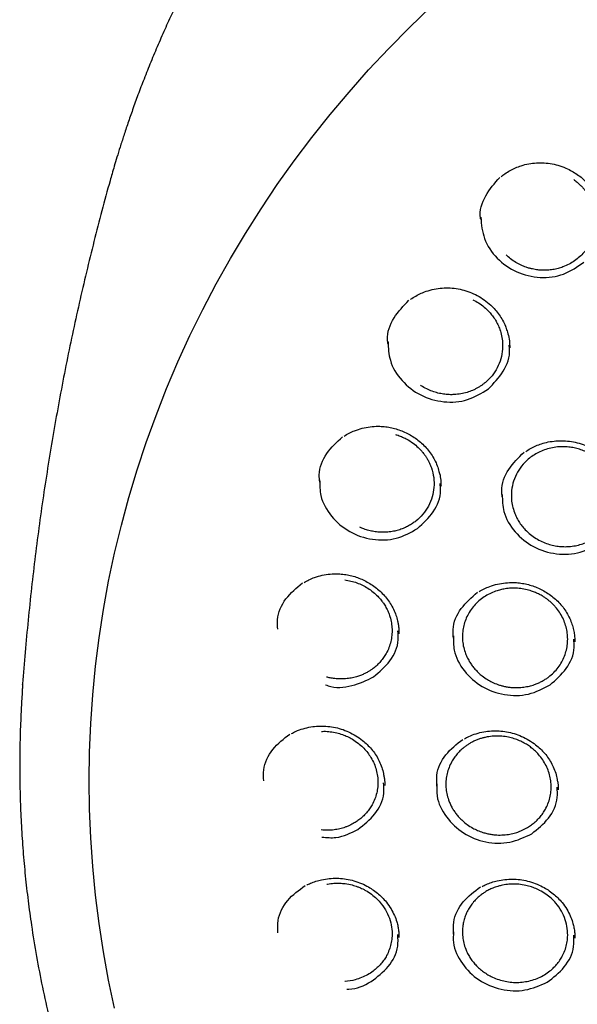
# Model space of a CAD drawing. Header units: millimetres. Extents: x 8 to 1577, y 12 to 2536.
# Tile 40 of 54: x 735 to 751, y 2127 to 2155. Entities that reach past the tile are written whole.
import ezdxf

# ---------------------------------------------------------------- set-up
doc = ezdxf.new("R2010")
doc.units = ezdxf.units.MM

msp = doc.modelspace()

# ---------------------------------------------------------------- linework, layer by layer
at = {"color": 7, "linetype": 'Continuous', "lineweight": 30}
for p, q in [((737.426, 2150.439), (737.423, 2150.428)), ((734.949, 2136.18), (734.95, 2136.204))]:
    msp.add_line(p, q, dxfattribs=at)
at = {"color": 7, "linetype": 'Continuous', "lineweight": 30, "flags": 128}
msp.add_lwpolyline([(737.548, 2127.038), (737.379, 2127.833), (737.233, 2128.631), (737.109, 2129.432), (737.008, 2130.236), (736.929, 2131.043), (736.872, 2131.851), (736.838, 2132.66), (736.827, 2133.47), (736.838, 2134.28), (736.872, 2135.089), (736.929, 2135.897), (737.008, 2136.703), (737.109, 2137.508), (737.233, 2138.309), (737.379, 2139.107), (737.548, 2139.901), (737.738, 2140.691), (737.951, 2141.476), (738.185, 2142.256), (738.441, 2143.029), (738.718, 2143.796), (739.017, 2144.556), (739.337, 2145.308), (739.678, 2146.052), (740.039, 2146.787), (740.421, 2147.514), (740.823, 2148.23), (741.244, 2148.937), (741.686, 2149.633), (742.146, 2150.318), (742.626, 2150.991), (743.124, 2151.653), (743.641, 2152.301), (744.175, 2152.937), (744.727, 2153.56), (745.296, 2154.169), (745.882, 2154.764), (746.484, 2155.344)], dxfattribs=at)
at = {"color": 7, "linetype": 'Continuous', "lineweight": 30}
for points, knots in [([(802.175, 2150.439), (802.162, 2150.485), (802.133, 2150.586), (802.084, 2150.752), (802.027, 2150.944), (801.961, 2151.163), (801.887, 2151.403), (801.803, 2151.666), (801.7, 2151.979), (801.574, 2152.348), (801.42, 2152.775), (801.244, 2153.246), (801.04, 2153.759), (800.807, 2154.316), (800.545, 2154.906), (800.253, 2155.527), (799.972, 2156.091), (799.71, 2156.591), (799.476, 2157.021), (799.236, 2157.447), (798.996, 2157.855), (798.766, 2158.236), (798.546, 2158.588), (798.337, 2158.912), (798.139, 2159.213), (797.952, 2159.49), (797.778, 2159.742), (797.621, 2159.966), (797.481, 2160.161), (797.359, 2160.328), (797.26, 2160.462), (797.183, 2160.566), (797.126, 2160.643), (797.079, 2160.705), (797.033, 2160.765), (796.98, 2160.835), (796.912, 2160.924), (796.824, 2161.039), (796.713, 2161.181), (796.578, 2161.352), (796.421, 2161.548), (796.241, 2161.769), (795.961, 2162.105), (795.591, 2162.537), (795.138, 2163.041), (794.698, 2163.512), (794.272, 2163.95), (793.862, 2164.356), (793.463, 2164.738), (793.059, 2165.112), (792.624, 2165.501), (792.145, 2165.914), (791.617, 2166.35), (791.052, 2166.797), (790.449, 2167.252), (789.809, 2167.714), (789.123, 2168.182), (788.392, 2168.656), (787.671, 2169.096), (786.97, 2169.502), (786.294, 2169.872), (785.604, 2170.231), (784.917, 2170.568), (784.251, 2170.876), (783.612, 2171.157), (783, 2171.411), (782.416, 2171.64), (781.861, 2171.847), (781.34, 2172.031), (780.852, 2172.196), (780.399, 2172.341), (779.976, 2172.471), (779.596, 2172.582), (779.257, 2172.678), (778.96, 2172.758), (778.699, 2172.827), (778.489, 2172.881), (778.328, 2172.921), (778.201, 2172.952), (778.08, 2172.981), (777.937, 2173.015), (777.758, 2173.057), (777.532, 2173.109), (777.264, 2173.168), (776.954, 2173.233), (776.602, 2173.304), (776.208, 2173.379), (775.771, 2173.456), (775.291, 2173.535), (774.769, 2173.613), (774.203, 2173.689), (773.594, 2173.76), (772.903, 2173.828), (772.149, 2173.887), (771.353, 2173.931), (770.574, 2173.957), (769.745, 2173.966), (768.872, 2173.955), (767.959, 2173.918), (767.083, 2173.861), (766.244, 2173.786), (765.53, 2173.706), (764.934, 2173.627), (764.446, 2173.556), (763.976, 2173.481), (763.521, 2173.402), (763.084, 2173.321), (762.695, 2173.243), (762.362, 2173.174), (762.093, 2173.115), (761.867, 2173.063), (761.691, 2173.023), (761.561, 2172.992), (761.472, 2172.97), (761.401, 2172.953), (761.324, 2172.934), (761.22, 2172.909), (761.079, 2172.873), (760.911, 2172.83), (760.721, 2172.781), (760.509, 2172.724), (760.24, 2172.65), (759.906, 2172.555), (759.502, 2172.435), (759.057, 2172.296), (758.574, 2172.139), (758.066, 2171.965), (757.548, 2171.778), (756.886, 2171.527), (756.085, 2171.202), (755.149, 2170.789), (754.2, 2170.337), (753.239, 2169.841), (752.269, 2169.3), (751.312, 2168.725), (750.372, 2168.117), (749.484, 2167.499), (748.654, 2166.883), (747.889, 2166.278), (747.159, 2165.666), (746.466, 2165.049), (745.808, 2164.43), (745.185, 2163.809), (744.639, 2163.236), (744.166, 2162.716), (743.766, 2162.258), (743.398, 2161.819), (743.127, 2161.486), (742.943, 2161.254), (742.838, 2161.12), (742.746, 2161.003), (742.676, 2160.911), (742.628, 2160.848), (742.591, 2160.8), (742.553, 2160.75), (742.504, 2160.685), (742.436, 2160.595), (742.348, 2160.476), (742.237, 2160.326), (742.109, 2160.149), (741.963, 2159.946), (741.805, 2159.72), (741.559, 2159.364), (741.233, 2158.874), (740.848, 2158.265), (740.477, 2157.647), (740.121, 2157.023), (739.77, 2156.371), (739.465, 2155.772), (739.206, 2155.234), (738.989, 2154.762), (738.776, 2154.278), (738.572, 2153.792), (738.382, 2153.316), (738.211, 2152.867), (738.06, 2152.449), (737.926, 2152.064), (737.808, 2151.711), (737.706, 2151.392), (737.617, 2151.106), (737.542, 2150.853), (737.478, 2150.636), (737.441, 2150.501), (737.423, 2150.439)], [0, 0, 0, 0, 0.001644, 0.003567, 0.005926, 0.008642, 0.011704, 0.015019, 0.018579, 0.023611, 0.029063, 0.034936, 0.041694, 0.048934, 0.056656, 0.06486, 0.073546, 0.07922, 0.085081, 0.091045, 0.096702, 0.101999, 0.106935, 0.111512, 0.115728, 0.119759, 0.123395, 0.126635, 0.12948, 0.131931, 0.133986, 0.13539, 0.136523, 0.137384, 0.138168, 0.139194, 0.140505, 0.142143, 0.144321, 0.146894, 0.149861, 0.153223, 0.156966, 0.165341, 0.17331, 0.180874, 0.188033, 0.194788, 0.201137, 0.207384, 0.214068, 0.221552, 0.229529, 0.237999, 0.246702, 0.255871, 0.265506, 0.275605, 0.28617, 0.294797, 0.303711, 0.312856, 0.321711, 0.330153, 0.33818, 0.345793, 0.352992, 0.359777, 0.366147, 0.372001, 0.377456, 0.382511, 0.387167, 0.391045, 0.394595, 0.397716, 0.400318, 0.401997, 0.403407, 0.404797, 0.406269, 0.408439, 0.411091, 0.414224, 0.417838, 0.421934, 0.426512, 0.43157, 0.437111, 0.443132, 0.449635, 0.45662, 0.464085, 0.473353, 0.48246, 0.491324, 0.499945, 0.510755, 0.521155, 0.531147, 0.540731, 0.549906, 0.555693, 0.561304, 0.56674, 0.572001, 0.577087, 0.581955, 0.585584, 0.588725, 0.591376, 0.593539, 0.594895, 0.595949, 0.596701, 0.597372, 0.598676, 0.600383, 0.602357, 0.6046, 0.60711, 0.609889, 0.614191, 0.61901, 0.624346, 0.630198, 0.636467, 0.64279, 0.649134, 0.660817, 0.672571, 0.684395, 0.697141, 0.709968, 0.722876, 0.735865, 0.748901, 0.760534, 0.7719, 0.782999, 0.79383, 0.804396, 0.814693, 0.824724, 0.832252, 0.839416, 0.846155, 0.852469, 0.85459, 0.856659, 0.858496, 0.859866, 0.860768, 0.861303, 0.862016, 0.86298, 0.864193, 0.866024, 0.868232, 0.870816, 0.873777, 0.877111, 0.880623, 0.889162, 0.898067, 0.906326, 0.914876, 0.923718, 0.932851, 0.938938, 0.945148, 0.95148, 0.957927, 0.964124, 0.969879, 0.97519, 0.980058, 0.984485, 0.988469, 0.992012, 0.995113, 0.997776, 1, 1, 1, 1]), ([(748.475, 2150.549), (748.508, 2150.575), (748.586, 2150.639), (748.722, 2150.721), (748.878, 2150.797), (749.054, 2150.862), (749.251, 2150.911), (749.469, 2150.938), (749.69, 2150.938), (749.914, 2150.91), (750.137, 2150.852), (750.337, 2150.773), (750.511, 2150.681), (750.661, 2150.583), (750.799, 2150.47), (750.936, 2150.333), (751.064, 2150.169), (751.176, 2149.979), (751.261, 2149.784), (751.317, 2149.59), (751.347, 2149.407), (751.349, 2149.296), (751.35, 2149.243)], [0, 0, 0, 0, 0.032687, 0.078075, 0.122378, 0.165625, 0.221656, 0.276256, 0.331535, 0.38792, 0.445482, 0.504157, 0.548838, 0.59403, 0.639396, 0.683907, 0.741881, 0.798381, 0.853419, 0.906844, 0.955964, 1, 1, 1, 1]), ([(737.419, 2150.43), (737.341, 2150.147), (737.185, 2149.577), (736.963, 2148.715), (736.749, 2147.844), (736.546, 2146.969), (736.353, 2146.09), (736.171, 2145.205), (736, 2144.317), (735.839, 2143.425), (735.689, 2142.53), (735.55, 2141.631), (735.421, 2140.729), (735.304, 2139.825), (735.197, 2138.918), (735.102, 2138.008), (735.018, 2137.104), (734.971, 2136.502), (734.948, 2136.204)], [0, 0, 0, 0, 0.061494, 0.123797, 0.186168, 0.248602, 0.311096, 0.373647, 0.436249, 0.498901, 0.561597, 0.624334, 0.687108, 0.749917, 0.812755, 0.875619, 0.938507, 1, 1, 1, 1]), ([(747.896, 2149.332), (747.894, 2149.346), (747.85, 2149.572), (748.008, 2150.03), (748.29, 2150.358), (748.431, 2150.523)], [0, 0, 0, 0, 0.030622, 0.513749, 1, 1, 1, 1]), ([(750.525, 2150.462), (750.533, 2150.457), (750.573, 2150.429), (750.639, 2150.375), (750.717, 2150.302), (750.785, 2150.23), (750.84, 2150.163), (750.883, 2150.106), (750.913, 2150.06), (750.944, 2150.011), (750.978, 2149.953), (751.012, 2149.884), (751.042, 2149.816), (751.072, 2149.736), (751.1, 2149.644), (751.122, 2149.543), (751.136, 2149.446), (751.144, 2149.351), (751.145, 2149.225), (751.129, 2149.068), (751.086, 2148.885), (751.018, 2148.711), (750.928, 2148.55), (750.818, 2148.403), (750.691, 2148.274), (750.55, 2148.161), (750.393, 2148.066), (750.234, 2147.995), (750.08, 2147.946), (749.934, 2147.915), (749.783, 2147.898), (749.66, 2147.897), (749.568, 2147.902), (749.503, 2147.908), (749.431, 2147.919), (749.352, 2147.934), (749.268, 2147.955), (749.161, 2147.988), (749.032, 2148.04), (748.882, 2148.119), (748.738, 2148.215), (748.654, 2148.294), (748.615, 2148.33)], [0, 0, 0, 0, 0.0057564, 0.0298671, 0.0523999, 0.0717746, 0.0915456, 0.1063722, 0.11625, 0.1258836, 0.1424347, 0.158515, 0.1741243, 0.1892621, 0.2124975, 0.2345239, 0.2553401, 0.2749447, 0.2952214, 0.3357351, 0.375807, 0.4154346, 0.4546152, 0.4933463, 0.5316255, 0.5688259, 0.607028, 0.6462292, 0.6762934, 0.706917, 0.7380985, 0.7698364, 0.7816948, 0.7950119, 0.8097867, 0.8260182, 0.8437052, 0.8628464, 0.894274, 0.9289623, 0.9669048, 1, 1, 1, 1]), ([(747.896, 2149.396), (747.915, 2149.191), (747.955, 2148.769), (748.333, 2148.212), (748.894, 2147.816), (749.568, 2147.657), (750.262, 2147.743), (750.627, 2147.998), (750.81, 2148.126)], [0, 0, 0, 0, 0.157919, 0.326259, 0.494656, 0.663073, 0.831492, 1, 1, 1, 1]), ([(745.91, 2147.071), (745.924, 2147.081), (745.982, 2147.126), (746.095, 2147.192), (746.266, 2147.274), (746.464, 2147.341), (746.688, 2147.387), (746.915, 2147.405), (747.143, 2147.394), (747.368, 2147.353), (747.587, 2147.284), (747.799, 2147.188), (748, 2147.065), (748.17, 2146.928), (748.309, 2146.784), (748.421, 2146.641), (748.517, 2146.485), (748.593, 2146.332), (748.625, 2146.229), (748.639, 2146.183)], [0, 0, 0, 0, 0.015359, 0.067622, 0.119261, 0.187711, 0.255772, 0.32347, 0.390874, 0.458145, 0.525496, 0.594047, 0.663935, 0.735032, 0.789141, 0.843964, 0.899577, 0.955076, 1, 1, 1, 1]), ([(745.277, 2145.809), (745.27, 2145.851), (745.23, 2146.107), (745.412, 2146.582), (745.714, 2146.893), (745.865, 2147.049)], [0, 0, 0, 0, 0.089723, 0.543358, 1, 1, 1, 1]), ([(747.669, 2147.066), (747.725, 2147.037), (747.839, 2146.977), (747.995, 2146.861), (748.125, 2146.738), (748.229, 2146.613), (748.312, 2146.491), (748.381, 2146.362), (748.443, 2146.212), (748.49, 2146.042), (748.516, 2145.854), (748.515, 2145.636), (748.472, 2145.394), (748.37, 2145.14), (748.222, 2144.913), (748.078, 2144.766), (747.966, 2144.677), (747.899, 2144.629), (747.827, 2144.584), (747.748, 2144.541), (747.642, 2144.492), (747.506, 2144.442), (747.333, 2144.401), (747.162, 2144.381), (746.998, 2144.38), (746.843, 2144.394), (746.685, 2144.425), (746.524, 2144.474), (746.366, 2144.544), (746.254, 2144.603), (746.199, 2144.643), (746.193, 2144.648)], [0, 0, 0, 0, 0.038704, 0.078967, 0.119255, 0.149497, 0.180198, 0.211169, 0.241936, 0.282623, 0.322942, 0.362891, 0.422061, 0.480382, 0.537846, 0.594447, 0.610836, 0.628015, 0.645983, 0.664741, 0.684287, 0.718601, 0.755098, 0.793771, 0.824213, 0.855875, 0.888757, 0.922855, 0.958166, 0.994689, 1, 1, 1, 1]), ([(748.639, 2146.183), (748.648, 2146.157), (748.681, 2146.064), (748.708, 2145.903), (748.713, 2145.77), (748.716, 2145.705)], [0, 0, 0, 0, 0.165725, 0.596317, 1, 1, 1, 1]), ([(745.276, 2145.872), (745.284, 2145.697), (745.303, 2145.303), (745.642, 2144.756), (746.18, 2144.334), (746.846, 2144.142), (747.543, 2144.192), (747.922, 2144.426), (748.111, 2144.544)], [0, 0, 0, 0, 0.139242, 0.311316, 0.483447, 0.655599, 0.827754, 1, 1, 1, 1]), ([(748.111, 2144.544), (748.262, 2144.7), (748.564, 2145.011), (748.741, 2145.485), (748.702, 2145.739), (748.696, 2145.779)], [0, 0, 0, 0, 0.457934, 0.914617, 1, 1, 1, 1]), ([(744.033, 2143.208), (744.08, 2143.237), (744.175, 2143.295), (744.346, 2143.371), (744.545, 2143.436), (744.769, 2143.478), (744.978, 2143.491), (745.168, 2143.481), (745.337, 2143.457), (745.504, 2143.416), (745.667, 2143.36), (745.825, 2143.288), (745.978, 2143.201), (746.125, 2143.098), (746.262, 2142.98), (746.388, 2142.848), (746.499, 2142.7), (746.593, 2142.541), (746.67, 2142.376), (746.701, 2142.263), (746.716, 2142.209)], [0, 0, 0, 0, 0.0506559, 0.102428, 0.171016, 0.239293, 0.3072814, 0.3581308, 0.408902, 0.4596771, 0.5104999, 0.5620466, 0.6145477, 0.6679384, 0.7221623, 0.7771946, 0.8330749, 0.8898946, 0.9470658, 1, 1, 1, 1]), ([(743.345, 2141.91), (743.337, 2141.978), (743.303, 2142.26), (743.51, 2142.747), (743.828, 2143.041), (743.988, 2143.188)], [0, 0, 0, 0, 0.136437, 0.56676, 1, 1, 1, 1]), ([(745.491, 2143.252), (745.503, 2143.249), (745.558, 2143.234), (745.66, 2143.195), (745.816, 2143.122), (745.976, 2143.02), (746.119, 2142.9), (746.22, 2142.794), (746.283, 2142.717), (746.319, 2142.667), (746.349, 2142.622), (746.386, 2142.564), (746.429, 2142.484), (746.469, 2142.398), (746.525, 2142.252), (746.575, 2142.039), (746.582, 2141.76), (746.532, 2141.486), (746.427, 2141.229), (746.27, 2140.998), (746.107, 2140.839), (745.965, 2140.736), (745.856, 2140.67), (745.736, 2140.612), (745.605, 2140.562), (745.463, 2140.523), (745.31, 2140.498), (745.149, 2140.487), (744.991, 2140.494), (744.839, 2140.516), (744.697, 2140.55), (744.577, 2140.589), (744.507, 2140.622), (744.481, 2140.634)], [0, 0, 0, 0, 0.0077612, 0.034939, 0.0665704, 0.1131153, 0.1515131, 0.1817423, 0.2037861, 0.2139288, 0.2204251, 0.237564, 0.2574948, 0.2774225, 0.2973466, 0.3570096, 0.4166334, 0.4762147, 0.5357422, 0.5952082, 0.6546048, 0.6799443, 0.706567, 0.7344711, 0.7636548, 0.7941158, 0.8258518, 0.8588605, 0.893139, 0.9228913, 0.9526633, 0.982455, 1, 1, 1, 1]), ([(749.24, 2142.558), (749.284, 2142.593), (749.374, 2142.665), (749.527, 2142.752), (749.694, 2142.825), (749.875, 2142.877), (750.067, 2142.908), (750.251, 2142.913), (750.421, 2142.899), (750.576, 2142.871), (750.728, 2142.827), (750.917, 2142.752), (751.133, 2142.626), (751.329, 2142.456), (751.472, 2142.282), (751.575, 2142.119), (751.654, 2141.945), (751.707, 2141.763), (751.736, 2141.578), (751.739, 2141.361), (751.7, 2141.118), (751.601, 2140.861), (751.453, 2140.629), (751.312, 2140.483), (751.211, 2140.4), (751.164, 2140.365), (751.112, 2140.329), (751.055, 2140.293), (750.994, 2140.259), (750.904, 2140.214), (750.779, 2140.164), (750.613, 2140.117), (750.445, 2140.09), (750.28, 2140.082), (750.122, 2140.09), (749.958, 2140.115), (749.791, 2140.16), (749.622, 2140.226), (749.456, 2140.315), (749.297, 2140.427), (749.182, 2140.533), (749.104, 2140.618), (749.058, 2140.675), (749.014, 2140.734), (748.961, 2140.815), (748.902, 2140.92), (748.839, 2141.066), (748.789, 2141.232), (748.761, 2141.417), (748.758, 2141.634), (748.797, 2141.877), (748.895, 2142.134), (749.041, 2142.368), (749.174, 2142.495), (749.24, 2142.558)], [0, 0, 0, 0, 0.018699, 0.037946, 0.05774, 0.078086, 0.098983, 0.120434, 0.136893, 0.153665, 0.170753, 0.187682, 0.219114, 0.250572, 0.271577, 0.292797, 0.313984, 0.335075, 0.356067, 0.376961, 0.408085, 0.43898, 0.469641, 0.500065, 0.506273, 0.512849, 0.519792, 0.527104, 0.534783, 0.54283, 0.560018, 0.578672, 0.598787, 0.614837, 0.631707, 0.649395, 0.667901, 0.687223, 0.707359, 0.728307, 0.750065, 0.758109, 0.766138, 0.774151, 0.782148, 0.798092, 0.813976, 0.835054, 0.856029, 0.876903, 0.907998, 0.938875, 0.96954, 1, 1, 1, 1]), ([(749.167, 2142.773), (749.186, 2142.787), (749.252, 2142.834), (749.375, 2142.9), (749.533, 2142.969), (749.712, 2143.026), (749.911, 2143.066), (750.129, 2143.084), (750.35, 2143.076), (750.571, 2143.04), (750.791, 2142.975), (750.987, 2142.89), (751.158, 2142.792), (751.304, 2142.689), (751.438, 2142.572), (751.571, 2142.431), (751.693, 2142.263), (751.797, 2142.072), (751.867, 2141.892), (751.91, 2141.73), (751.932, 2141.597), (751.941, 2141.486), (751.941, 2141.426), (751.941, 2141.399)], [0, 0, 0, 0, 0.018669, 0.0652, 0.11072, 0.155263, 0.213146, 0.269464, 0.326177, 0.384072, 0.44326, 0.503699, 0.549796, 0.596476, 0.643618, 0.690009, 0.750125, 0.808396, 0.864847, 0.905998, 0.944231, 0.97552, 1, 1, 1, 1]), ([(748.504, 2141.494), (748.497, 2141.549), (748.46, 2141.817), (748.655, 2142.298), (748.965, 2142.601), (749.12, 2142.752)], [0, 0, 0, 0, 0.114225, 0.555634, 1, 1, 1, 1]), ([(746.716, 2142.209), (746.722, 2142.191), (746.748, 2142.11), (746.768, 2141.969), (746.772, 2141.849), (746.774, 2141.793)], [0, 0, 0, 0, 0.129112, 0.59277, 1, 1, 1, 1]), ([(743.343, 2141.973), (743.344, 2141.823), (743.347, 2141.456), (743.652, 2140.921), (744.169, 2140.476), (744.826, 2140.256), (745.525, 2140.273), (745.915, 2140.489), (746.109, 2140.596)], [0, 0, 0, 0, 0.122009, 0.297528, 0.473105, 0.648704, 0.824307, 1, 1, 1, 1]), ([(746.109, 2140.596), (746.269, 2140.744), (746.586, 2141.04), (746.788, 2141.527), (746.754, 2141.805), (746.747, 2141.869)], [0, 0, 0, 0, 0.435351, 0.869509, 1, 1, 1, 1]), ([(748.503, 2141.558), (748.507, 2141.396), (748.517, 2141.018), (748.839, 2140.479), (749.367, 2140.048), (750.028, 2139.844), (750.728, 2139.88), (751.112, 2140.105), (751.305, 2140.218)], [0, 0, 0, 0, 0.130337, 0.304194, 0.478106, 0.65204, 0.825977, 1, 1, 1, 1]), ([(742.901, 2139.076), (742.947, 2139.101), (743.043, 2139.155), (743.215, 2139.223), (743.416, 2139.28), (743.641, 2139.314), (743.851, 2139.319), (744.041, 2139.303), (744.21, 2139.273), (744.375, 2139.226), (744.535, 2139.164), (744.691, 2139.087), (744.842, 2138.995), (744.984, 2138.888), (745.117, 2138.766), (745.238, 2138.63), (745.343, 2138.48), (745.432, 2138.318), (745.499, 2138.153), (745.538, 2138.025), (745.551, 2137.954), (745.554, 2137.937)], [0, 0, 0, 0, 0.0481235, 0.0992175, 0.1669071, 0.2342877, 0.301381, 0.35156, 0.4016625, 0.4517679, 0.5019192, 0.552784, 0.6045896, 0.6572707, 0.7107702, 0.7650618, 0.820184, 0.8762312, 0.9324236, 0.9835292, 1, 1, 1, 1]), ([(742.16, 2137.752), (742.153, 2137.841), (742.126, 2138.144), (742.357, 2138.64), (742.689, 2138.919), (742.855, 2139.058)], [0, 0, 0, 0, 0.172321, 0.584733, 1, 1, 1, 1]), ([(744.054, 2139.144), (744.111, 2139.135), (744.227, 2139.117), (744.396, 2139.065), (744.555, 2138.998), (744.71, 2138.911), (744.854, 2138.808), (744.981, 2138.691), (745.076, 2138.583), (745.154, 2138.477), (745.221, 2138.367), (745.283, 2138.24), (745.337, 2138.093), (745.375, 2137.929), (745.393, 2137.752), (745.387, 2137.575), (745.358, 2137.4), (745.305, 2137.229), (745.234, 2137.078), (745.152, 2136.947), (745.065, 2136.836), (744.966, 2136.733), (744.871, 2136.652), (744.783, 2136.59), (744.704, 2136.541), (744.617, 2136.495), (744.521, 2136.452), (744.406, 2136.411), (744.271, 2136.375), (744.114, 2136.35), (743.945, 2136.341), (743.784, 2136.35), (743.646, 2136.371), (743.569, 2136.391), (743.536, 2136.4)], [0, 0, 0, 0, 0.035646, 0.071667, 0.107707, 0.141378, 0.180621, 0.216372, 0.248623, 0.270514, 0.298927, 0.329564, 0.359655, 0.398914, 0.437197, 0.474953, 0.513231, 0.552073, 0.591477, 0.621406, 0.651648, 0.682202, 0.713067, 0.731271, 0.750734, 0.771454, 0.79343, 0.816661, 0.847456, 0.880205, 0.914904, 0.951549, 0.978763, 1, 1, 1, 1]), ([(747.848, 2138.813), (747.895, 2138.841), (747.992, 2138.896), (748.165, 2138.969), (748.365, 2139.029), (748.59, 2139.066), (748.8, 2139.075), (748.99, 2139.062), (749.16, 2139.034), (749.325, 2138.991), (749.487, 2138.931), (749.644, 2138.857), (749.795, 2138.767), (749.939, 2138.662), (750.074, 2138.542), (750.196, 2138.408), (750.303, 2138.26), (750.393, 2138.1), (750.463, 2137.939), (750.493, 2137.831), (750.507, 2137.781)], [0, 0, 0, 0, 0.050328, 0.102367, 0.171309, 0.23994, 0.30828, 0.359391, 0.410422, 0.461452, 0.512526, 0.564325, 0.617083, 0.670735, 0.725224, 0.78052, 0.836662, 0.893743, 0.951035, 1, 1, 1, 1]), ([(747.126, 2137.498), (747.117, 2137.579), (747.089, 2137.873), (747.311, 2138.367), (747.638, 2138.652), (747.802, 2138.795)], [0, 0, 0, 0, 0.160055, 0.578598, 1, 1, 1, 1]), ([(747.879, 2138.581), (747.928, 2138.618), (748.026, 2138.691), (748.188, 2138.777), (748.322, 2138.829), (748.422, 2138.858), (748.486, 2138.874), (748.553, 2138.888), (748.658, 2138.904), (748.802, 2138.915), (748.982, 2138.908), (749.161, 2138.88), (749.316, 2138.837), (749.447, 2138.787), (749.553, 2138.738), (749.647, 2138.685), (749.726, 2138.633), (749.794, 2138.583), (749.852, 2138.535), (749.902, 2138.491), (749.951, 2138.442), (750.027, 2138.36), (750.122, 2138.237), (750.216, 2138.074), (750.286, 2137.904), (750.331, 2137.731), (750.354, 2137.556), (750.354, 2137.381), (750.33, 2137.205), (750.282, 2137.031), (750.21, 2136.863), (750.114, 2136.705), (749.995, 2136.558), (749.88, 2136.45), (749.779, 2136.374), (749.7, 2136.321), (749.612, 2136.271), (749.516, 2136.225), (749.402, 2136.18), (749.268, 2136.141), (749.114, 2136.111), (748.948, 2136.097), (748.798, 2136.101), (748.67, 2136.116), (748.567, 2136.135), (748.471, 2136.159), (748.354, 2136.196), (748.223, 2136.25), (748.075, 2136.331), (747.945, 2136.42), (747.836, 2136.513), (747.763, 2136.587), (747.712, 2136.645), (747.674, 2136.692), (747.638, 2136.741), (747.604, 2136.79), (747.558, 2136.865), (747.503, 2136.968), (747.444, 2137.115), (747.4, 2137.28), (747.377, 2137.46), (747.378, 2137.638), (747.403, 2137.813), (747.451, 2137.984), (747.523, 2138.15), (747.619, 2138.308), (747.736, 2138.454), (747.831, 2138.538), (747.879, 2138.581)], [0, 0, 0, 0, 0.020454, 0.040457, 0.060009, 0.067229, 0.074386, 0.08148, 0.089378, 0.108636, 0.127904, 0.147183, 0.166472, 0.179342, 0.192216, 0.203985, 0.213953, 0.223014, 0.231165, 0.238407, 0.244739, 0.253768, 0.27493, 0.295719, 0.316132, 0.336168, 0.355825, 0.3755, 0.395663, 0.416069, 0.436717, 0.457605, 0.478733, 0.500097, 0.510058, 0.520585, 0.531676, 0.543332, 0.555551, 0.571614, 0.588555, 0.606372, 0.625064, 0.636668, 0.647765, 0.658355, 0.668439, 0.687081, 0.703704, 0.722727, 0.738173, 0.750044, 0.756736, 0.763389, 0.770003, 0.776578, 0.783114, 0.799279, 0.815203, 0.836053, 0.856479, 0.876481, 0.896381, 0.916552, 0.936998, 0.95772, 0.97872, 1, 1, 1, 1]), ([(745.554, 2137.937), (745.56, 2137.907), (745.574, 2137.837), (745.583, 2137.732), (745.585, 2137.659), (745.585, 2137.625)], [0, 0, 0, 0, 0.283727, 0.67131, 1, 1, 1, 1]), ([(744.868, 2136.404), (745.034, 2136.545), (745.365, 2136.826), (745.588, 2137.322), (745.561, 2137.62), (745.554, 2137.705)], [0, 0, 0, 0, 0.417857, 0.834564, 1, 1, 1, 1]), ([(750.507, 2137.781), (750.508, 2137.778), (750.524, 2137.726), (750.539, 2137.632), (750.554, 2137.505), (750.555, 2137.429), (750.555, 2137.393)], [0, 0, 0, 0, 0.028232, 0.395603, 0.719387, 1, 1, 1, 1]), ([(747.124, 2137.561), (747.122, 2137.426), (747.116, 2137.076), (747.404, 2136.551), (747.909, 2136.098), (748.561, 2135.865), (749.262, 2135.868), (749.657, 2136.074), (749.855, 2136.177)], [0, 0, 0, 0, 0.111984, 0.28951, 0.467093, 0.644697, 0.822305, 1, 1, 1, 1]), ([(749.855, 2136.177), (750.019, 2136.32), (750.346, 2136.607), (750.562, 2137.101), (750.533, 2137.392), (750.525, 2137.47)], [0, 0, 0, 0, 0.423459, 0.845753, 1, 1, 1, 1]), ([(743.511, 2136.18), (743.534, 2136.171), (743.766, 2136.078), (744.277, 2136.119), (744.671, 2136.309), (744.868, 2136.404)], [0, 0, 0, 0, 0.051933, 0.525848, 1, 1, 1, 1]), ([(734.948, 2136.189), (734.945, 2136.154), (734.941, 2136.083), (734.934, 2135.955), (734.926, 2135.806), (734.915, 2135.639), (734.905, 2135.455), (734.894, 2135.213), (734.882, 2134.906), (734.872, 2134.542), (734.866, 2134.159), (734.865, 2133.76), (734.87, 2133.333), (734.883, 2132.805), (734.91, 2132.185), (734.958, 2131.482), (735.021, 2130.778), (735.1, 2130.077), (735.204, 2129.319), (735.336, 2128.504), (735.503, 2127.633), (735.66, 2126.922), (735.795, 2126.366), (735.898, 2125.966), (736.002, 2125.581), (736.104, 2125.223), (736.199, 2124.901), (736.286, 2124.618), (736.364, 2124.372), (736.432, 2124.164), (736.489, 2123.993), (736.532, 2123.865), (736.566, 2123.767), (736.595, 2123.681), (736.63, 2123.582), (736.672, 2123.463), (736.726, 2123.313), (736.792, 2123.129), (736.874, 2122.91), (736.968, 2122.662), (737.077, 2122.385), (737.198, 2122.084), (737.328, 2121.77), (737.542, 2121.271), (737.844, 2120.604), (738.27, 2119.731), (738.74, 2118.841), (739.255, 2117.935), (739.785, 2117.071), (740.33, 2116.239), (740.892, 2115.436), (741.479, 2114.647), (742.048, 2113.927), (742.601, 2113.266), (743.139, 2112.652), (743.714, 2112.029), (744.25, 2111.477), (744.736, 2110.997), (745.164, 2110.59), (745.61, 2110.18), (746.071, 2109.772), (746.505, 2109.401), (746.895, 2109.079), (747.227, 2108.812), (747.532, 2108.572), (747.809, 2108.359), (748.031, 2108.191), (748.204, 2108.063), (748.333, 2107.968), (748.451, 2107.883), (748.556, 2107.807), (748.646, 2107.742), (748.718, 2107.69), (748.778, 2107.648), (748.845, 2107.601), (748.937, 2107.536), (749.066, 2107.446), (749.226, 2107.336), (749.419, 2107.204), (749.773, 2106.967), (750.287, 2106.634), (750.961, 2106.217), (751.659, 2105.807), (752.382, 2105.405), (753.13, 2105.011), (753.903, 2104.628), (754.694, 2104.259), (755.572, 2103.876), (756.529, 2103.489), (757.562, 2103.109), (758.587, 2102.766), (759.603, 2102.459), (760.609, 2102.186), (761.608, 2101.946), (762.661, 2101.722), (763.775, 2101.52), (764.951, 2101.346), (766.133, 2101.209), (767.319, 2101.11), (768.508, 2101.049), (769.699, 2101.026), (770.89, 2101.043), (772.079, 2101.097), (773.266, 2101.19), (774.45, 2101.32), (775.63, 2101.489), (776.752, 2101.686), (777.816, 2101.906), (778.822, 2102.144), (779.825, 2102.411), (780.824, 2102.707), (781.822, 2103.034), (782.825, 2103.396), (783.832, 2103.794), (784.842, 2104.229), (785.854, 2104.702), (786.873, 2105.218), (787.7, 2105.671), (788.329, 2106.036), (788.749, 2106.287), (789.134, 2106.525), (789.484, 2106.747), (789.8, 2106.952), (790.082, 2107.139), (790.311, 2107.294), (790.494, 2107.42), (790.634, 2107.517), (790.755, 2107.602), (790.858, 2107.675), (790.96, 2107.748), (791.077, 2107.831), (791.215, 2107.932), (791.375, 2108.049), (791.552, 2108.181), (791.746, 2108.327), (791.951, 2108.484), (792.163, 2108.648), (792.468, 2108.889), (792.872, 2109.216), (793.378, 2109.642), (793.905, 2110.104), (794.451, 2110.605), (794.957, 2111.089), (795.417, 2111.548), (795.821, 2111.965), (796.209, 2112.38), (796.573, 2112.782), (796.945, 2113.207), (797.321, 2113.652), (797.695, 2114.111), (798.022, 2114.527), (798.308, 2114.902), (798.556, 2115.236), (798.782, 2115.549), (799.001, 2115.858), (799.225, 2116.183), (799.473, 2116.552), (799.743, 2116.968), (800.036, 2117.433), (800.342, 2117.942), (800.636, 2118.45), (800.916, 2118.954), (801.177, 2119.445), (801.432, 2119.946), (801.688, 2120.47), (801.932, 2120.995), (802.163, 2121.517), (802.366, 2122), (802.545, 2122.444), (802.701, 2122.848), (802.816, 2123.157), (802.894, 2123.373), (802.94, 2123.503), (802.977, 2123.607), (803.004, 2123.686), (803.033, 2123.768), (803.069, 2123.874), (803.12, 2124.025), (803.185, 2124.221), (803.26, 2124.455), (803.343, 2124.719), (803.428, 2124.999), (803.515, 2125.295), (803.612, 2125.638), (803.718, 2126.032), (803.832, 2126.481), (803.945, 2126.957), (804.056, 2127.46), (804.164, 2127.99), (804.267, 2128.545), (804.376, 2129.205), (804.483, 2129.95), (804.576, 2130.763), (804.646, 2131.546), (804.694, 2132.297), (804.723, 2133.016), (804.733, 2133.602), (804.733, 2134.061), (804.729, 2134.401), (804.721, 2134.728), (804.712, 2135.036), (804.7, 2135.319), (804.688, 2135.574), (804.676, 2135.802), (804.663, 2136.003), (804.654, 2136.13), (804.65, 2136.189)], [0, 0, 0, 0, 0.0009514, 0.0019302, 0.0033282, 0.0048997, 0.0066141, 0.0084651, 0.01165, 0.0151726, 0.0186029, 0.0223025, 0.026271, 0.0305086, 0.0369887, 0.0435611, 0.0501153, 0.0566512, 0.0631691, 0.0714014, 0.0796044, 0.0877782, 0.0916215, 0.0954582, 0.0992346, 0.1026878, 0.1057827, 0.1085193, 0.1108978, 0.112918, 0.11458, 0.1158838, 0.1166574, 0.1174323, 0.1183915, 0.119554, 0.1209327, 0.1227975, 0.1249517, 0.1273952, 0.1301279, 0.13315, 0.1363427, 0.1395129, 0.1481005, 0.1564966, 0.1662426, 0.1757176, 0.1850473, 0.1939576, 0.202873, 0.2117931, 0.2207181, 0.2278244, 0.2352012, 0.2428533, 0.2507807, 0.2559873, 0.2613062, 0.2667373, 0.2722805, 0.2779052, 0.2820616, 0.2858741, 0.2893427, 0.2924675, 0.2952485, 0.296812, 0.2982413, 0.2995362, 0.3006969, 0.3017121, 0.302507, 0.3030691, 0.3036577, 0.3047068, 0.3061003, 0.3078381, 0.3099203, 0.3123469, 0.3192277, 0.3262688, 0.3334574, 0.3407935, 0.3482772, 0.3559084, 0.3636767, 0.3714016, 0.3812719, 0.390959, 0.4004628, 0.4097834, 0.4189212, 0.4278834, 0.4367987, 0.4471996, 0.4576003, 0.4680008, 0.4784012, 0.4888017, 0.4992027, 0.5096038, 0.5200048, 0.5304061, 0.5408076, 0.55122, 0.5616863, 0.5707037, 0.579764, 0.5888669, 0.5980126, 0.6072038, 0.6165659, 0.626167, 0.6358076, 0.6456775, 0.6557769, 0.666106, 0.6707627, 0.6751238, 0.6791487, 0.6828373, 0.6861897, 0.6892057, 0.6918855, 0.6935902, 0.6951239, 0.6964495, 0.6975366, 0.6985229, 0.6997964, 0.7013805, 0.7031056, 0.7050916, 0.7073095, 0.7096234, 0.7120164, 0.7144885, 0.7200518, 0.725978, 0.7322675, 0.7389201, 0.7459361, 0.7511582, 0.7564885, 0.7616192, 0.7665175, 0.7711835, 0.7769423, 0.7823026, 0.7872644, 0.7913577, 0.7951331, 0.7985907, 0.8018648, 0.8054483, 0.809387, 0.8139906, 0.8190001, 0.8244156, 0.830237, 0.8350958, 0.8402053, 0.8454971, 0.8505635, 0.8562126, 0.8614464, 0.8662644, 0.8706668, 0.8746536, 0.8782246, 0.8797501, 0.8810224, 0.8820328, 0.8827812, 0.8833596, 0.8844228, 0.8858891, 0.8877587, 0.8901425, 0.892694, 0.8953941, 0.8982429, 0.9012404, 0.9052794, 0.9095604, 0.9140831, 0.9188478, 0.9238544, 0.9291028, 0.9345442, 0.942438, 0.950028, 0.9573143, 0.9642968, 0.9709756, 0.9773508, 0.9805945, 0.9837534, 0.9868267, 0.9897044, 0.992312, 0.9946123, 0.9966569, 0.9984505, 1, 1, 1, 1]), ([(742.546, 2134.801), (742.585, 2134.822), (742.69, 2134.878), (742.873, 2134.943), (743.09, 2134.993), (743.307, 2135.016), (743.522, 2135.014), (743.738, 2134.987), (743.953, 2134.934), (744.164, 2134.852), (744.367, 2134.744), (744.542, 2134.621), (744.69, 2134.492), (744.811, 2134.361), (744.92, 2134.217), (745.012, 2134.059), (745.086, 2133.889), (745.135, 2133.741), (745.15, 2133.65), (745.155, 2133.62)], [0, 0, 0, 0, 0.040832, 0.109185, 0.175708, 0.240441, 0.303549, 0.36721, 0.43228, 0.498876, 0.566954, 0.636384, 0.68927, 0.742874, 0.797719, 0.853961, 0.911669, 0.970869, 1, 1, 1, 1]), ([(743.393, 2134.861), (743.415, 2134.863), (743.498, 2134.869), (743.644, 2134.857), (743.82, 2134.826), (743.984, 2134.778), (744.132, 2134.717), (744.281, 2134.638), (744.427, 2134.539), (744.563, 2134.42), (744.677, 2134.294), (744.778, 2134.154), (744.865, 2133.996), (744.933, 2133.821), (744.976, 2133.642), (744.993, 2133.464), (744.987, 2133.29), (744.959, 2133.119), (744.906, 2132.949), (744.836, 2132.799), (744.754, 2132.668), (744.666, 2132.555), (744.564, 2132.451), (744.474, 2132.376), (744.402, 2132.324), (744.349, 2132.29), (744.289, 2132.255), (744.221, 2132.219), (744.144, 2132.184), (744.042, 2132.145), (743.91, 2132.106), (743.744, 2132.076), (743.568, 2132.063), (743.448, 2132.073), (743.39, 2132.078)], [0, 0, 0, 0, 0.01349, 0.051565, 0.088691, 0.123019, 0.155529, 0.186634, 0.226377, 0.263735, 0.298703, 0.332008, 0.372613, 0.412624, 0.452038, 0.490855, 0.52803, 0.56564, 0.604169, 0.643613, 0.673805, 0.70451, 0.735726, 0.767451, 0.779242, 0.792505, 0.807238, 0.82344, 0.841111, 0.860248, 0.891694, 0.926429, 0.964447, 1, 1, 1, 1]), ([(747.433, 2134.654), (747.473, 2134.676), (747.58, 2134.733), (747.764, 2134.801), (747.98, 2134.854), (748.197, 2134.879), (748.413, 2134.88), (748.629, 2134.855), (748.845, 2134.804), (749.056, 2134.725), (749.26, 2134.619), (749.436, 2134.498), (749.584, 2134.37), (749.707, 2134.241), (749.816, 2134.097), (749.91, 2133.94), (749.986, 2133.77), (750.035, 2133.623), (750.05, 2133.533), (750.055, 2133.504)], [0, 0, 0, 0, 0.0419189, 0.1101985, 0.1766514, 0.2413197, 0.3043635, 0.3679549, 0.4329464, 0.4994576, 0.5674487, 0.6367931, 0.6896165, 0.7431729, 0.7980663, 0.8544677, 0.912447, 0.9720323, 1, 1, 1, 1]), ([(741.761, 2133.462), (741.755, 2133.568), (741.736, 2133.886), (741.986, 2134.387), (742.327, 2134.653), (742.498, 2134.787)], [0, 0, 0, 0, 0.198512, 0.597861, 1, 1, 1, 1]), ([(746.659, 2133.316), (746.652, 2133.417), (746.631, 2133.731), (746.876, 2134.232), (747.215, 2134.502), (747.386, 2134.638)], [0, 0, 0, 0, 0.192055, 0.594637, 1, 1, 1, 1]), ([(747.418, 2134.407), (747.442, 2134.425), (747.489, 2134.462), (747.567, 2134.512), (747.652, 2134.561), (747.744, 2134.605), (747.838, 2134.642), (747.933, 2134.672), (748.028, 2134.696), (748.154, 2134.719), (748.312, 2134.733), (748.495, 2134.728), (748.673, 2134.702), (748.838, 2134.659), (748.989, 2134.602), (749.124, 2134.536), (749.244, 2134.463), (749.349, 2134.385), (749.444, 2134.302), (749.546, 2134.196), (749.651, 2134.061), (749.746, 2133.898), (749.817, 2133.727), (749.864, 2133.553), (749.887, 2133.377), (749.886, 2133.203), (749.862, 2133.03), (749.815, 2132.859), (749.749, 2132.707), (749.671, 2132.573), (749.587, 2132.458), (749.489, 2132.351), (749.401, 2132.272), (749.328, 2132.217), (749.274, 2132.179), (749.213, 2132.141), (749.144, 2132.102), (749.067, 2132.065), (748.966, 2132.023), (748.836, 2131.981), (748.673, 2131.947), (748.491, 2131.93), (748.324, 2131.934), (748.181, 2131.952), (748.066, 2131.975), (747.941, 2132.01), (747.809, 2132.06), (747.66, 2132.132), (747.518, 2132.222), (747.388, 2132.327), (747.285, 2132.429), (747.202, 2132.527), (747.135, 2132.622), (747.076, 2132.721), (747.026, 2132.822), (746.976, 2132.949), (746.934, 2133.101), (746.91, 2133.279), (746.91, 2133.455), (746.933, 2133.63), (746.98, 2133.802), (747.046, 2133.955), (747.124, 2134.089), (747.208, 2134.203), (747.306, 2134.312), (747.381, 2134.375), (747.418, 2134.407)], [0, 0, 0, 0, 0.009769, 0.020018, 0.030746, 0.041955, 0.053645, 0.063756, 0.074201, 0.085573, 0.105252, 0.124943, 0.144411, 0.162593, 0.179749, 0.195881, 0.210995, 0.22508, 0.238136, 0.252185, 0.273345, 0.294231, 0.314843, 0.335178, 0.355236, 0.374834, 0.394563, 0.414752, 0.435401, 0.451193, 0.467242, 0.483548, 0.500109, 0.506707, 0.514001, 0.521991, 0.530675, 0.540054, 0.550127, 0.566531, 0.584491, 0.604004, 0.625067, 0.637971, 0.650421, 0.662417, 0.679559, 0.695684, 0.7156, 0.733716, 0.750035, 0.76299, 0.775828, 0.78855, 0.801158, 0.81365, 0.834209, 0.854452, 0.874382, 0.894255, 0.914549, 0.935266, 0.951088, 0.967151, 0.983454, 1, 1, 1, 1]), ([(745.155, 2133.62), (745.162, 2133.588), (745.182, 2133.491), (745.183, 2133.394), (745.185, 2133.329)], [0, 0, 0, 0, 0.336576, 1, 1, 1, 1]), ([(750.055, 2133.504), (750.062, 2133.47), (750.083, 2133.371), (750.085, 2133.271), (750.086, 2133.206)], [0, 0, 0, 0, 0.345894, 1, 1, 1, 1]), ([(744.426, 2132.092), (744.597, 2132.227), (744.937, 2132.497), (745.179, 2132.998), (745.159, 2133.312), (745.152, 2133.412)], [0, 0, 0, 0, 0.405134, 0.809156, 1, 1, 1, 1]), ([(746.658, 2133.38), (746.652, 2133.265), (746.636, 2132.937), (746.9, 2132.424), (747.387, 2131.956), (748.031, 2131.702), (748.732, 2131.681), (749.135, 2131.872), (749.337, 2131.968)], [0, 0, 0, 0, 0.097435, 0.27787, 0.458362, 0.638875, 0.819393, 1, 1, 1, 1]), ([(749.337, 2131.968), (749.506, 2132.105), (749.845, 2132.378), (750.083, 2132.879), (750.061, 2133.189), (750.054, 2133.286)], [0, 0, 0, 0, 0.407851, 0.81458, 1, 1, 1, 1]), ([(743.407, 2131.874), (743.541, 2131.862), (743.904, 2131.829), (744.225, 2131.991), (744.426, 2132.092)], [0, 0, 0, 0, 0.371062, 1, 1, 1, 1]), ([(742.977, 2130.517), (743.011, 2130.534), (743.095, 2130.577), (743.237, 2130.628), (743.415, 2130.676), (743.613, 2130.707), (743.829, 2130.716), (744.045, 2130.7), (744.261, 2130.658), (744.476, 2130.589), (744.667, 2130.499), (744.834, 2130.398), (744.978, 2130.292), (745.111, 2130.171), (745.243, 2130.025), (745.362, 2129.856), (745.458, 2129.668), (745.52, 2129.5), (745.556, 2129.353), (745.577, 2129.231), (745.585, 2129.123), (745.585, 2129.063), (745.585, 2129.036)], [0, 0, 0, 0, 0.032948, 0.079786, 0.125828, 0.186001, 0.244822, 0.303001, 0.362562, 0.423767, 0.486661, 0.534911, 0.584006, 0.633886, 0.684282, 0.748421, 0.808269, 0.863913, 0.902897, 0.939412, 0.971836, 1, 1, 1, 1]), ([(747.937, 2130.481), (747.973, 2130.5), (748.057, 2130.544), (748.2, 2130.597), (748.378, 2130.646), (748.576, 2130.679), (748.793, 2130.69), (749.009, 2130.676), (749.225, 2130.636), (749.44, 2130.568), (749.632, 2130.48), (749.8, 2130.381), (749.944, 2130.276), (750.078, 2130.156), (750.21, 2130.012), (750.33, 2129.843), (750.426, 2129.657), (750.488, 2129.488), (750.526, 2129.342), (750.547, 2129.22), (750.555, 2129.111), (750.555, 2129.051), (750.555, 2129.022)], [0, 0, 0, 0, 0.033804, 0.080557, 0.126516, 0.186579, 0.245296, 0.303368, 0.362815, 0.423896, 0.486662, 0.534814, 0.583813, 0.633596, 0.683898, 0.74792, 0.807655, 0.863189, 0.902096, 0.938552, 0.971212, 1, 1, 1, 1]), ([(742.161, 2129.17), (742.156, 2129.287), (742.143, 2129.615), (742.407, 2130.119), (742.755, 2130.376), (742.929, 2130.504)], [0, 0, 0, 0, 0.2158501, 0.6065589, 1, 1, 1, 1]), ([(743.543, 2130.541), (743.551, 2130.543), (743.618, 2130.559), (743.742, 2130.572), (743.909, 2130.575), (744.081, 2130.56), (744.249, 2130.527), (744.391, 2130.482), (744.491, 2130.442), (744.566, 2130.407), (744.673, 2130.351), (744.809, 2130.262), (744.958, 2130.135), (745.107, 2129.972), (745.241, 2129.766), (745.341, 2129.52), (745.391, 2129.27), (745.392, 2129.047), (745.362, 2128.853), (745.313, 2128.686), (745.245, 2128.535), (745.164, 2128.403), (745.076, 2128.288), (744.974, 2128.181), (744.849, 2128.076), (744.7, 2127.98), (744.529, 2127.898), (744.317, 2127.831), (744.157, 2127.794), (744.058, 2127.796), (744.057, 2127.796)], [0, 0, 0, 0, 0.005112, 0.042642, 0.076931, 0.107973, 0.148419, 0.181538, 0.199542, 0.214278, 0.232758, 0.273921, 0.314396, 0.354179, 0.412502, 0.469257, 0.524438, 0.57824, 0.615154, 0.653407, 0.692994, 0.723569, 0.754891, 0.78696, 0.819773, 0.85966, 0.899528, 0.939376, 0.999055, 1, 1, 1, 1]), ([(747.128, 2129.132), (747.122, 2129.246), (747.107, 2129.571), (747.368, 2130.076), (747.715, 2130.337), (747.889, 2130.468)], [0, 0, 0, 0, 0.2117509, 0.6045158, 1, 1, 1, 1]), ([(747.878, 2130.221), (747.878, 2130.221), (747.878, 2130.221), (747.879, 2130.221), (747.879, 2130.221), (747.879, 2130.221), (747.879, 2130.221), (747.879, 2130.221), (747.879, 2130.222), (747.88, 2130.222), (747.881, 2130.224), (747.887, 2130.228), (747.907, 2130.244), (747.951, 2130.277), (748.026, 2130.327), (748.106, 2130.372), (748.181, 2130.409), (748.241, 2130.435), (748.308, 2130.46), (748.384, 2130.485), (748.498, 2130.515), (748.644, 2130.54), (748.812, 2130.55), (748.986, 2130.543), (749.158, 2130.516), (749.307, 2130.475), (749.412, 2130.437), (749.489, 2130.404), (749.597, 2130.352), (749.734, 2130.269), (749.887, 2130.148), (750.041, 2129.989), (750.183, 2129.788), (750.292, 2129.544), (750.35, 2129.293), (750.358, 2129.069), (750.334, 2128.875), (750.29, 2128.707), (750.227, 2128.554), (750.15, 2128.42), (750.067, 2128.302), (749.967, 2128.191), (749.846, 2128.082), (749.701, 2127.981), (749.532, 2127.893), (749.353, 2127.827), (749.164, 2127.784), (748.971, 2127.764), (748.779, 2127.767), (748.589, 2127.794), (748.405, 2127.842), (748.24, 2127.908), (748.096, 2127.983), (747.973, 2128.064), (747.858, 2128.157), (747.755, 2128.256), (747.666, 2128.362), (747.59, 2128.47), (747.524, 2128.586), (747.463, 2128.721), (747.413, 2128.878), (747.382, 2129.055), (747.375, 2129.221), (747.388, 2129.372), (747.414, 2129.508), (747.455, 2129.641), (747.511, 2129.771), (747.582, 2129.896), (747.667, 2130.013), (747.765, 2130.124), (747.84, 2130.189), (747.878, 2130.221)], [0, 0, 0, 0, 0.000002, 0.000003, 0.000006, 0.00001, 0.000019, 0.000035, 0.000067, 0.000137, 0.000295, 0.000824, 0.002579, 0.008888, 0.018928, 0.032701, 0.039258, 0.046413, 0.054168, 0.062522, 0.072748, 0.092355, 0.110347, 0.126723, 0.14824, 0.16611, 0.175995, 0.184253, 0.193081, 0.214564, 0.235714, 0.256529, 0.287096, 0.316905, 0.345952, 0.37421, 0.393385, 0.413281, 0.433898, 0.449838, 0.466181, 0.482927, 0.500074, 0.520923, 0.541763, 0.562592, 0.583412, 0.60422, 0.625017, 0.645078, 0.665443, 0.686113, 0.701822, 0.717703, 0.733758, 0.749986, 0.764499, 0.779158, 0.793962, 0.808912, 0.829069, 0.84949, 0.870175, 0.885869, 0.901714, 0.917711, 0.93386, 0.950163, 0.96662, 0.983232, 1, 1, 1, 1]), ([(744.798, 2127.791), (744.971, 2127.921), (745.318, 2128.182), (745.573, 2128.686), (745.558, 2129.009), (745.552, 2129.12)], [0, 0, 0, 0, 0.396746, 0.792411, 1, 1, 1, 1]), ([(747.127, 2129.196), (747.12, 2129.095), (747.098, 2128.782), (747.347, 2128.279), (747.821, 2127.804), (748.46, 2127.537), (749.16, 2127.501), (749.568, 2127.682), (749.772, 2127.773)], [0, 0, 0, 0, 0.087673, 0.27006, 0.452504, 0.634967, 0.817435, 1, 1, 1, 1]), ([(749.772, 2127.773), (749.945, 2127.905), (750.291, 2128.169), (750.544, 2128.674), (750.528, 2128.995), (750.523, 2129.104)], [0, 0, 0, 0, 0.3982397, 0.7953894, 1, 1, 1, 1]), ([(744.108, 2127.579), (744.129, 2127.578), (744.376, 2127.564), (744.596, 2127.682), (744.798, 2127.791)], [0, 0, 0, 0, 0.084342, 1, 1, 1, 1])]:
    msp.add_open_spline(points, degree=3, knots=knots, dxfattribs=at)

doc.saveas('drawing.dxf')
